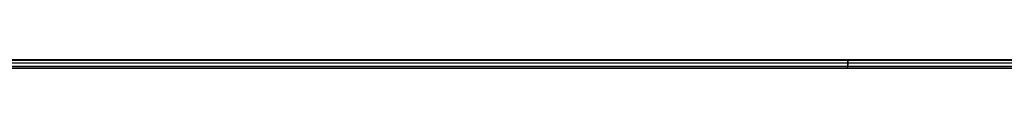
# Model space of a CAD drawing. Header units: millimetres. Extents: x -2184 to 252, y -240 to 239.
# Tile 21 of 256: x -1575 to -966, y -3 to 2. Entities that reach past the tile are written whole.
import ezdxf

# ---------------------------------------------------------------- set-up
doc = ezdxf.new("R2010")
doc.units = ezdxf.units.MM
doc.layers.add('IGES level 3', color=7, linetype='Continuous', true_color=0x868b8b)
doc.layers.add('IGES level 42', color=7, linetype='Continuous', true_color=0xcbd2ee)

# ---------------------------------------------------------------- blocks, each defined once
blk = doc.blocks.new('DOME PIE')
at = {"layer": 'IGES level 42', "extrusion": (-1, 0, 0)}
for start, end in [(0, 180), (180, 360)]:
    blk.add_arc((-221.13, 45, 940.8), 2.5, start, end, dxfattribs=at)
at = {"layer": 'IGES level 42'}
for points in [[(109.2, 223.63, 45), (-1990.8, 223.63, 45)], [(-1990.8, 223.63, 45), (109.2, 223.63, 45)], [(109.2, 223.33, 46.18), (-1990.8, 223.33, 46.18)], [(109.2, 223.33, 43.82), (-1990.8, 223.33, 43.82)], [(109.2, 221.62, 47.45), (-1990.8, 221.62, 47.45)], [(109.2, 221.62, 42.55), (-1990.8, 221.62, 42.55)], [(109.2, 219.54, 46.93), (-1990.8, 219.54, 46.93)], [(109.2, 219.54, 43.07), (-1990.8, 219.54, 43.07)], [(-1990.8, 218.63, 45), (109.2, 218.63, 45)], [(109.2, 218.63, 45), (-1990.8, 218.63, 45)]]:
    blk.add_open_spline(points, degree=1, dxfattribs=at)

msp = doc.modelspace()

# ---------------------------------------------------------------- block references
at = {"layer": 'IGES level 3'}
msp.add_blockref('DOME PIE', (-121.9, -221.41, 0.88), dxfattribs=at)

doc.saveas('drawing.dxf')
